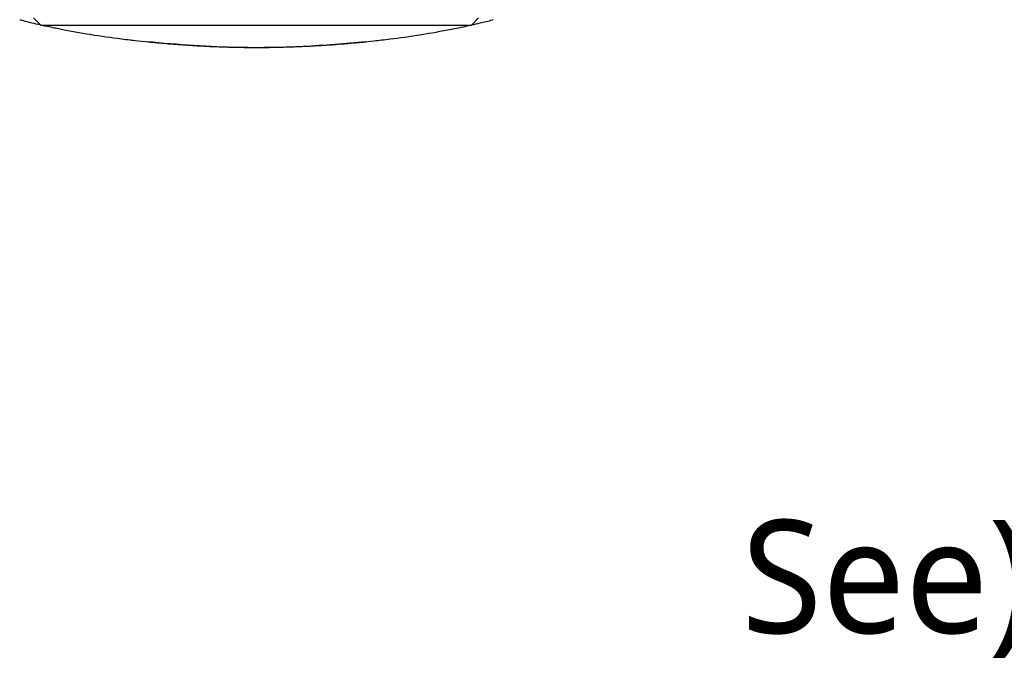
# Model space of a CAD drawing. Header units: millimetres. Extents: x 0 to 5219, y 0 to 2970.
# Tile 98 of 229: x 971 to 1110, y 2336 to 2429. Entities that reach past the tile are written whole.
import ezdxf

# ---------------------------------------------------------------- set-up
doc = ezdxf.new("R2010")
doc.units = ezdxf.units.MM
doc.header["$LTSCALE"] = 0.2
doc.styles.add('Rainbow-5.0 Style', font='malgunsl.ttf')

# ---------------------------------------------------------------- blocks, each defined once
blk = doc.blocks.new('A$Cd108cc50')
for p, q in [((-30.5, -271.55), (-31.5, -270.55)), ((-30.5, -271.55), (30.5, -271.55)), ((30.5, -271.55), (31.5, -270.55))]:
    blk.add_line(p, q)
for points, knots in [([(-33.47, -270.79), (-33.41, -270.81), (-32.85, -270.96), (-31.74, -271.22), (-31.4, -271.31), (-31, -271.4), (-30.55, -271.5)], [0, 0, 0, 0, 0.04915324, 0.04915324, 0.04915324, 0.06446485, 0.06446485, 0.06446485, 0.06446485]), ([(-30.34, -271.55), (-29.83, -271.66), (-29.25, -271.79), (-28.6, -271.92), (-28.31, -271.98), (-28.02, -272.04), (-27.73, -272.1), (-26.3, -272.38), (-24.88, -272.64), (-23.49, -272.86), (-23.45, -272.87), (-23.42, -272.87), (-23.38, -272.88), (-21.97, -273.1), (-20.52, -273.31), (-19.05, -273.5), (-18.64, -273.55), (-18.24, -273.6), (-17.83, -273.64), (-17.82, -273.65), (-16.88, -273.77), (-14.97, -273.95), (-14.8, -273.97), (-14.62, -273.99), (-14.44, -274), (-13.73, -274.07), (-12.94, -274.14), (-12.06, -274.21), (-11.06, -274.29), (-10.27, -274.35), (-9.71, -274.38), (-9.12, -274.42), (-8.79, -274.44), (-8.7, -274.45), (-8.24, -274.47), (-7.77, -274.5), (-7.31, -274.52), (-6.64, -274.56), (-5.96, -274.59), (-5.29, -274.61), (-5.19, -274.61), (-5.06, -274.62), (-4.89, -274.63), (-4.39, -274.64), (-3.58, -274.67), (-2.46, -274.69), (-2.26, -274.7), (-2.05, -274.7), (-1.83, -274.7), (-1.64, -274.71), (-1.44, -274.71), (-1.24, -274.71), (-0.84, -274.71), (-0.43, -274.72), (-0.02, -274.72), (0.38, -274.72), (0.79, -274.72), (1.2, -274.71), (1.36, -274.71), (1.51, -274.71), (1.66, -274.71), (1.93, -274.7), (2.18, -274.7), (2.42, -274.7), (3.58, -274.67), (4.39, -274.65), (4.85, -274.63), (4.98, -274.63), (5.07, -274.62), (5.15, -274.62), (5.86, -274.59), (6.57, -274.56), (7.27, -274.53), (7.71, -274.51), (8.15, -274.48), (8.59, -274.46), (8.63, -274.46), (9, -274.44), (9.68, -274.39), (10.23, -274.36), (11, -274.3), (11.97, -274.23), (12.6, -274.18), (13.42, -274.11), (14.41, -274.02), (14.69, -273.99), (14.98, -273.96), (15.29, -273.93), (15.6, -273.9), (16.08, -273.85), (16.73, -273.78), (17.35, -273.71), (18.11, -273.63), (19.02, -273.51), (20.25, -273.36), (21.75, -273.15), (23.47, -272.88), (24.77, -272.67), (26.19, -272.42), (27.72, -272.12), (28.6, -271.95), (29.51, -271.76), (30.44, -271.55)], [0.066715, 0.066715, 0.066715, 0.066715, 0.0833333, 0.0833333, 0.0833333, 0.0971125, 0.0971125, 0.0971125, 0.1649409, 0.1649409, 0.1649409, 0.1666667, 0.1666667, 0.1666667, 0.23215, 0.23215, 0.23215, 0.25, 0.25, 0.25, 0.2916667, 0.2916667, 0.2916667, 0.3001192, 0.3001192, 0.3001192, 0.3333333, 0.3333333, 0.3333333, 0.3565948, 0.3565948, 0.3565948, 0.3809524, 0.3809524, 0.3809524, 0.4004648, 0.4004648, 0.4004648, 0.4285714, 0.4285714, 0.4285714, 0.4393599, 0.4393599, 0.4393599, 0.4706594, 0.4706594, 0.4706594, 0.4761905, 0.4761905, 0.4761905, 0.4847596, 0.4847596, 0.4847596, 0.5017347, 0.5017347, 0.5017347, 0.5179026, 0.5179026, 0.5179026, 0.5238095, 0.5238095, 0.5238095, 0.5304964, 0.5304964, 0.5304964, 0.5629958, 0.5629958, 0.5629958, 0.5714286, 0.5714286, 0.5714286, 0.6008117, 0.6008117, 0.6008117, 0.6190476, 0.6190476, 0.6190476, 0.6452517, 0.6452517, 0.6452517, 0.6666667, 0.6666667, 0.6666667, 0.7038443, 0.7038443, 0.7038443, 0.7142857, 0.7142857, 0.7142857, 0.7677448, 0.7677448, 0.7677448, 0.8182395, 0.8182395, 0.8182395, 0.8868614, 0.8868614, 0.8868614, 0.9386872, 0.9386872, 0.9386872, 0.9685194, 0.9685194, 0.9685194, 0.9685194]), ([(30.52, -271.53), (30.92, -271.44), (31.32, -271.35), (31.73, -271.25), (32.31, -271.11), (32.89, -270.97), (33.47, -270.82)], [0.9693261, 0.9693261, 0.9693261, 0.9693261, 0.98210875, 0.98210875, 0.98210875, 1, 1, 1, 1]), ([(33.58, -270.78), (33.56, -270.79), (33.54, -270.79), (33.51, -270.81), (33.49, -270.81), (33.47, -270.82)], [0.00000099, 0.00000099, 0.00000099, 0.00000099, 0.00577902, 0.00577902, 0.01216888, 0.01216888, 0.01216888, 0.01216888]), ([(15.52, -273.91), (9.74, -274.49), (3.7, -274.84), (-6.65, -274.65), (-11.12, -274.34), (-15.42, -273.91)], [0, 0, 0, 0, 1.77905, 1.77905, 3.104613, 3.104613, 3.104613, 3.104613])]:
    blk.add_open_spline(points, degree=3, knots=knots)

msp = doc.modelspace()

# ---------------------------------------------------------------- block references
msp.add_blockref('A$Cd108cc50', (1004.43, 2699.686))

# ---------------------------------------------------------------- texts
at = {"color": 7, "insert": (1073.154, 2336.698), "char_height": 16, "attachment_point": 7, "style": 'Rainbow-5.0 Style'}
msp.add_mtext('See)Tool-flange set-up dwg.', dxfattribs=at)

doc.saveas('drawing.dxf')
